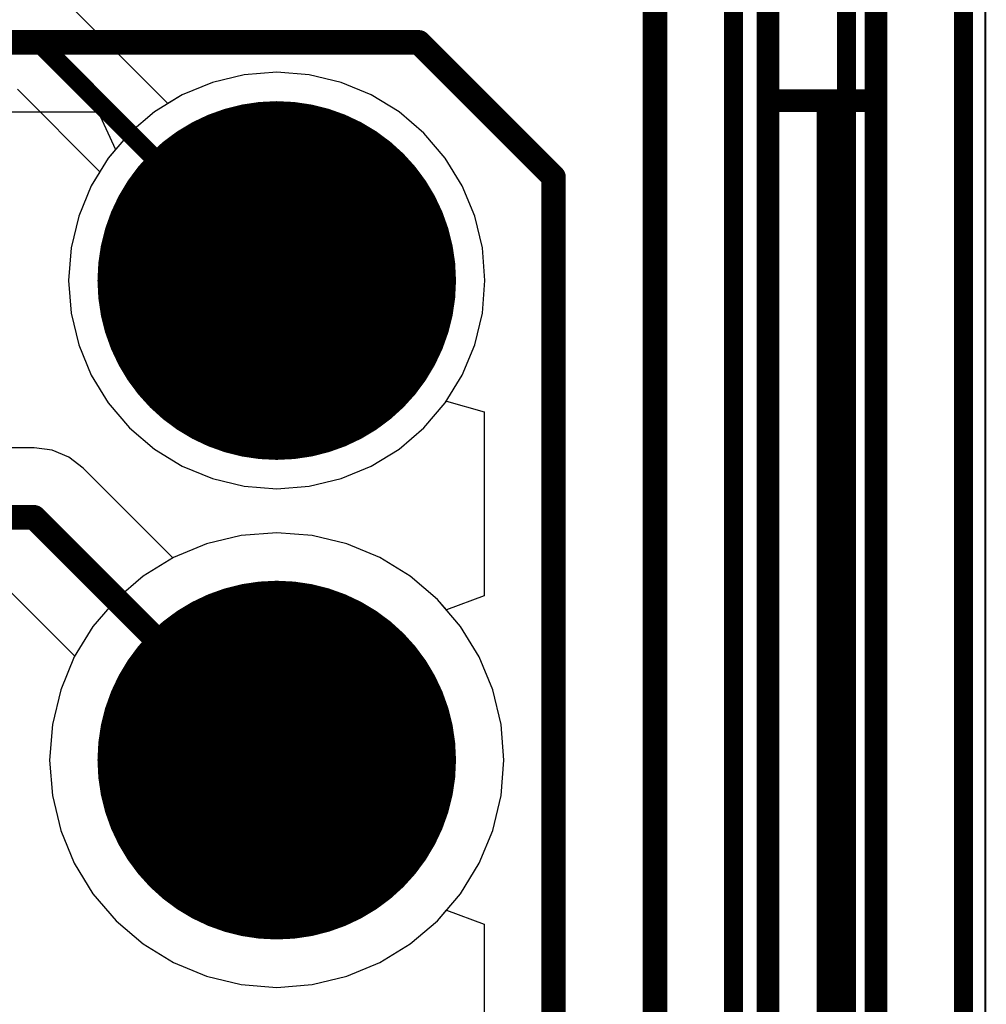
# Model space of a CAD drawing. Header units: millimetres. Extents: x 138 to 555, y 26 to 334.
# Tile 73 of 256: x 344.08 to 349.2, y 87.61 to 92.82. Entities that reach past the tile are written whole.
import ezdxf

# ---------------------------------------------------------------- set-up
doc = ezdxf.new("R2010")
doc.units = ezdxf.units.MM
for name, color, linetype in [('BottomLayer', 5, 'Continuous'), ('BottomSolder', 6, 'Continuous'), ('DrillDrawing', 1, 'Continuous'), ('Mechanical20', 56, 'Continuous'), ('Mechanical27', 56, 'Continuous'), ('MidLayer1', 16, 'Continuous'), ('MidLayer2', 76, 'Continuous'), ('MidLayer3', 90, 'Continuous'), ('MidLayer4', 156, 'Continuous'), ('MultiLayer', 9, 'Continuous'), ('PadHoleLayer', 156, 'Continuous'), ('TopLayer', 1, 'Continuous'), ('TopOverlay', 2, 'Continuous'), ('TopSolder', 216, 'Continuous')]:
    doc.layers.add(name, color=color, linetype=linetype)

# ---------------------------------------------------------------- blocks, each defined once
blk = doc.blocks.new('CON_SAMTEC_TST_117_01_T_D_519')
at = {"layer": 'BottomLayer', "const_width": 0.9}
for points in [[(-5.53, -1.27, 1), (-4.63, -1.27, 1)], [(-2.99, -1.27, 1), (-2.09, -1.27, 1)]]:
    blk.add_lwpolyline(points, format="xyb", close=True, dxfattribs=at)
at = {"layer": 'BottomSolder', "const_width": 0.95}
for points in [[(-5.555, -1.27, 1), (-4.605, -1.27, 1)], [(-3.015, -1.27, 1), (-2.065, -1.27, 1)]]:
    blk.add_lwpolyline(points, format="xyb", close=True, dxfattribs=at)
at = {"layer": 'Mechanical20', "const_width": 0.01}
blk.add_lwpolyline([(-25.6, -5.025), (25.6, -5.025)], dxfattribs=at)
at = {"layer": 'Mechanical27', "const_width": 0.01}
for points in [[(-24.8285, -3.8735), (-1.5875, -3.8735)], [(-1.5875, -3.8735), (1.5875, -3.8735)], [(-1.5875, -3.8735), (-1.5875, -4.445)], [(-25.146, -4.191), (-1.5875, -4.191)], [(-25.4, -4.445), (25.4, -4.445)]]:
    blk.add_lwpolyline(points, dxfattribs=at)
at = {"layer": 'Mechanical27', "const_width": 0.005}
for points in [[(-1.59, -3.8735, 1), (-1.585, -3.8735, 1)], [(-1.59, -3.8735, 1), (-1.585, -3.8735, 1)], [(-1.59, -3.8735, 1), (-1.585, -3.8735, 1)], [(-1.59, -4.191, 1), (-1.585, -4.191, 1)], [(-1.59, -4.445, 1), (-1.585, -4.445, 1)]]:
    blk.add_lwpolyline(points, format="xyb", close=True, dxfattribs=at)
at = {"layer": 'MidLayer1', "const_width": 0.9}
for points in [[(-5.53, -1.27, 1), (-4.63, -1.27, 1)], [(-2.99, -1.27, 1), (-2.09, -1.27, 1)]]:
    blk.add_lwpolyline(points, format="xyb", close=True, dxfattribs=at)
at = {"layer": 'MidLayer2', "const_width": 0.9}
for points in [[(-5.53, -1.27, 1), (-4.63, -1.27, 1)], [(-2.99, -1.27, 1), (-2.09, -1.27, 1)]]:
    blk.add_lwpolyline(points, format="xyb", close=True, dxfattribs=at)
at = {"layer": 'MidLayer3', "const_width": 0.9}
for points in [[(-5.53, -1.27, 1), (-4.63, -1.27, 1)], [(-2.99, -1.27, 1), (-2.09, -1.27, 1)]]:
    blk.add_lwpolyline(points, format="xyb", close=True, dxfattribs=at)
at = {"layer": 'MidLayer4', "const_width": 0.9}
for points in [[(-5.53, -1.27, 1), (-4.63, -1.27, 1)], [(-2.99, -1.27, 1), (-2.09, -1.27, 1)]]:
    blk.add_lwpolyline(points, format="xyb", close=True, dxfattribs=at)
at = {"layer": 'MultiLayer', "const_width": 0.9}
for points in [[(-5.53, -1.27, 1), (-4.63, -1.27, 1)], [(-2.99, -1.27, 1), (-2.09, -1.27, 1)]]:
    blk.add_lwpolyline(points, format="xyb", close=True, dxfattribs=at)
at = {"layer": 'PadHoleLayer', "const_width": 0.55}
for points in [[(-5.355, -1.27, 1), (-4.805, -1.27, 1)], [(-2.815, -1.27, 1), (-2.265, -1.27, 1)]]:
    blk.add_lwpolyline(points, format="xyb", close=True, dxfattribs=at)
at = {"layer": 'TopLayer', "const_width": 0.9}
for points in [[(-5.53, -1.27, 1), (-4.63, -1.27, 1)], [(-2.99, -1.27, 1), (-2.09, -1.27, 1)]]:
    blk.add_lwpolyline(points, format="xyb", close=True, dxfattribs=at)
at = {"layer": 'TopOverlay', "const_width": 0.12}
for points in [[(-24.8285, -3.8735), (-1.5875, -3.8735)], [(-1.5875, -3.8735), (-1.5875, -4.445)], [(-1.5875, -3.8735), (1.5875, -3.8735)], [(-25.146, -4.191), (-1.5875, -4.191)], [(-25.4, -4.445), (25.4, -4.445)]]:
    blk.add_lwpolyline(points, dxfattribs=at)
at = {"layer": 'TopOverlay', "const_width": 0.06}
for points in [[(-1.6175, -3.8735, 1), (-1.5575, -3.8735, 1)], [(-1.6175, -3.8735, 1), (-1.5575, -3.8735, 1)], [(-1.6175, -3.8735, 1), (-1.5575, -3.8735, 1)], [(-1.6175, -4.191, 1), (-1.5575, -4.191, 1)], [(-1.6175, -4.445, 1), (-1.5575, -4.445, 1)]]:
    blk.add_lwpolyline(points, format="xyb", close=True, dxfattribs=at)
at = {"layer": 'TopSolder', "const_width": 0.95}
for points in [[(-5.555, -1.27, 1), (-4.605, -1.27, 1)], [(-3.015, -1.27, 1), (-2.065, -1.27, 1)]]:
    blk.add_lwpolyline(points, format="xyb", close=True, dxfattribs=at)

msp = doc.modelspace()

# ---------------------------------------------------------------- linework, layer by layer
at = {"layer": 'BottomLayer'}
for p, q in [((343.777, 92.3355), (344.4937, 92.3355)), ((344.4937, 92.3355), (344.5859, 92.1355)), ((344.5859, 92.1355), (344.5478, 92.091)), ((344.5478, 92.091), (344.4573, 91.9433)), ((344.4573, 91.9433), (344.3911, 91.7834)), ((344.3911, 91.7834), (344.3506, 91.615)), ((344.3506, 91.615), (344.3371, 91.4424)), ((344.3371, 91.4424), (344.3506, 91.2698)), ((344.3506, 91.2698), (344.3911, 91.1014)), ((344.3911, 91.1014), (344.4573, 90.9415)), ((344.4573, 90.9415), (344.5478, 90.7938)), ((344.5478, 90.7938), (344.6602, 90.6622)), ((346.2207, 90.6622), (346.3331, 90.7938)), ((346.3331, 90.7938), (346.3392, 90.8037)), ((346.3392, 90.8037), (346.5392, 90.7473)), ((346.5392, 90.7473), (346.5392, 89.7716)), ((344.6602, 90.6622), (344.7919, 90.5497)), ((346.089, 90.5497), (346.2207, 90.6622)), ((344.1545, 90.5565), (343.7807, 90.5565)), ((344.2497, 90.544), (344.1545, 90.5565)), ((344.3385, 90.5072), (344.2497, 90.544)), ((344.7919, 90.5497), (344.9395, 90.4593)), ((345.9414, 90.4593), (346.089, 90.5497)), ((344.4148, 90.4487), (344.3385, 90.5072)), ((344.8906, 89.9729), (344.4148, 90.4487)), ((344.9395, 90.4593), (345.0995, 90.393)), ((345.7814, 90.393), (345.9414, 90.4593)), ((345.0995, 90.393), (345.2678, 90.3526)), ((345.6131, 90.3526), (345.7814, 90.393)), ((345.2678, 90.3526), (345.4405, 90.339)), ((345.4405, 90.339), (345.6131, 90.3526)), ((345.2522, 90.0913), (345.0685, 90.0472)), ((345.4405, 90.1061), (345.2522, 90.0913)), ((345.6288, 90.0913), (345.4405, 90.1061)), ((345.8124, 90.0472), (345.6288, 90.0913)), ((345.0685, 90.0472), (344.894, 89.9749)), ((345.9869, 89.9749), (345.8124, 90.0472)), ((344.894, 89.9749), (344.8906, 89.9729)), ((346.148, 89.8762), (345.9869, 89.9749)), ((346.2916, 89.7535), (346.148, 89.8762)), ((344.0132, 89.809), (344.37, 89.4522)), ((346.3392, 89.6979), (346.2916, 89.7535)), ((346.5392, 89.7716), (346.3392, 89.6979)), ((344.3679, 89.4489), (344.2957, 89.2744)), ((344.37, 89.4522), (344.3679, 89.4489)), ((344.2957, 89.2744), (344.2516, 89.0907)), ((344.2516, 89.0907), (344.2367, 88.9024)), ((344.2367, 88.9024), (344.2516, 88.7141)), ((344.2516, 88.7141), (344.2957, 88.5304)), ((344.2957, 88.5304), (344.3679, 88.3559)), ((344.3679, 88.3559), (344.4666, 88.1949)), ((344.4666, 88.1949), (344.5893, 88.0512)), ((346.2916, 88.0512), (346.3392, 88.1069)), ((346.3392, 88.1069), (346.5392, 88.0331)), ((344.5893, 88.0512), (344.7329, 87.9286)), ((346.148, 87.9286), (346.2916, 88.0512)), ((346.5392, 88.0331), (346.5392, 87.0575)), ((344.7329, 87.9286), (344.894, 87.8299)), ((345.9869, 87.8299), (346.148, 87.9286)), ((344.894, 87.8299), (345.0685, 87.7576)), ((345.8124, 87.7576), (345.9869, 87.8299)), ((345.0685, 87.7576), (345.2522, 87.7135)), ((345.2522, 87.7135), (345.4405, 87.6987)), ((345.4405, 87.6987), (345.6288, 87.7135)), ((345.6288, 87.7135), (345.8124, 87.7576))]:
    msp.add_line(p, q, dxfattribs=at)
for points, const_width in [([(349.0796, 72.0829), (349.0796, 101.8617)], 0.1), ([(348.4599, 71.4132), (348.4599, 101.7705)], 0.1), ([(347.8613, 72.1487), (347.8613, 99.5602)], 0.1), ([(347.445, 75.667), (347.445, 93.9468)], 0.13), ([(341.769, 92.7037), (346.1937, 92.7037)], 0.13), ([(346.1937, 92.7037), (346.9073, 91.99)], 0.13), ([(346.9073, 85.2892), (346.9073, 91.99)], 0.13), ([(342.1163, 90.1884), (344.1545, 90.1884)], 0.13), ([(344.1545, 90.1884), (345.4405, 88.9024)], 0.13)]:
    msp.add_lwpolyline(points, dxfattribs=dict(at, const_width=const_width))
at = {"layer": 'BottomLayer', "const_width": 0.065}
for points in [[(346.1612, 92.7037, 1), (346.2262, 92.7037, 1)], [(346.1612, 92.7037, 1), (346.2262, 92.7037, 1)], [(346.8748, 91.99, 1), (346.9398, 91.99, 1)], [(346.8748, 91.99, 1), (346.9398, 91.99, 1)], [(344.122, 90.1884, 1), (344.187, 90.1884, 1)], [(344.122, 90.1884, 1), (344.187, 90.1884, 1)], [(345.408, 88.9024, 1), (345.473, 88.9024, 1)]]:
    msp.add_lwpolyline(points, format="xyb", close=True, dxfattribs=at)
at = {"layer": 'DrillDrawing', "const_width": 0.0508}
for points in [[(345.1865, 91.6964), (345.4405, 91.5694)], [(345.1865, 91.6964), (345.3135, 91.4424)], [(345.4405, 91.5694), (345.6945, 91.6964)], [(345.5675, 91.4424), (345.6945, 91.6964)], [(345.2881, 91.5948), (345.4405, 91.5186)], [(345.2881, 91.5948), (345.3643, 91.4424)], [(345.4405, 91.5186), (345.5929, 91.5948)], [(345.5167, 91.4424), (345.5929, 91.5948)], [(345.1865, 91.1884), (345.3135, 91.4424)], [(345.2881, 91.29), (345.3643, 91.4424)], [(345.5167, 91.4424), (345.5929, 91.29)], [(345.5675, 91.4424), (345.6945, 91.1884)], [(345.2881, 91.29), (345.4405, 91.3662)], [(345.4405, 91.3662), (345.5929, 91.29)], [(345.1865, 91.1884), (345.4405, 91.3154)], [(345.4405, 91.3154), (345.6945, 91.1884)], [(345.1865, 89.1564), (345.4405, 89.0294)], [(345.1865, 89.1564), (345.3135, 88.9024)], [(345.4405, 89.0294), (345.6945, 89.1564)], [(345.5675, 88.9024), (345.6945, 89.1564)], [(345.2881, 89.0548), (345.4405, 88.9786)], [(345.2881, 89.0548), (345.3643, 88.9024)], [(345.4405, 88.9786), (345.5929, 89.0548)], [(345.5167, 88.9024), (345.5929, 89.0548)], [(345.1865, 88.6484), (345.3135, 88.9024)], [(345.2881, 88.75), (345.3643, 88.9024)], [(345.5167, 88.9024), (345.5929, 88.75)], [(345.5675, 88.9024), (345.6945, 88.6484)], [(345.2881, 88.75), (345.4405, 88.8262)], [(345.4405, 88.8262), (345.5929, 88.75)], [(345.1865, 88.6484), (345.4405, 88.7754)], [(345.4405, 88.7754), (345.6945, 88.6484)]]:
    msp.add_lwpolyline(points, dxfattribs=at)
at = {"layer": 'DrillDrawing', "const_width": 0.0254}
for points in [[(345.1738, 91.6964, 1), (345.1992, 91.6964, 1)], [(345.1738, 91.6964, 1), (345.1992, 91.6964, 1)], [(345.6818, 91.6964, 1), (345.7072, 91.6964, 1)], [(345.6818, 91.6964, 1), (345.7072, 91.6964, 1)], [(345.2754, 91.5948, 1), (345.3008, 91.5948, 1)], [(345.2754, 91.5948, 1), (345.3008, 91.5948, 1)], [(345.4278, 91.5694, 1), (345.4532, 91.5694, 1)], [(345.4278, 91.5694, 1), (345.4532, 91.5694, 1)], [(345.5802, 91.5948, 1), (345.6056, 91.5948, 1)], [(345.5802, 91.5948, 1), (345.6056, 91.5948, 1)], [(345.4278, 91.5186, 1), (345.4532, 91.5186, 1)], [(345.4278, 91.5186, 1), (345.4532, 91.5186, 1)], [(345.3008, 91.4424, 1), (345.3262, 91.4424, 1)], [(345.3008, 91.4424, 1), (345.3262, 91.4424, 1)], [(345.3516, 91.4424, 1), (345.377, 91.4424, 1)], [(345.3516, 91.4424, 1), (345.377, 91.4424, 1)], [(345.504, 91.4424, 1), (345.5294, 91.4424, 1)], [(345.504, 91.4424, 1), (345.5294, 91.4424, 1)], [(345.5548, 91.4424, 1), (345.5802, 91.4424, 1)], [(345.5548, 91.4424, 1), (345.5802, 91.4424, 1)], [(345.4278, 91.3662, 1), (345.4532, 91.3662, 1)], [(345.4278, 91.3662, 1), (345.4532, 91.3662, 1)], [(345.2754, 91.29, 1), (345.3008, 91.29, 1)], [(345.2754, 91.29, 1), (345.3008, 91.29, 1)], [(345.4278, 91.3154, 1), (345.4532, 91.3154, 1)], [(345.4278, 91.3154, 1), (345.4532, 91.3154, 1)], [(345.5802, 91.29, 1), (345.6056, 91.29, 1)], [(345.5802, 91.29, 1), (345.6056, 91.29, 1)], [(345.1738, 91.1884, 1), (345.1992, 91.1884, 1)], [(345.1738, 91.1884, 1), (345.1992, 91.1884, 1)], [(345.6818, 91.1884, 1), (345.7072, 91.1884, 1)], [(345.6818, 91.1884, 1), (345.7072, 91.1884, 1)], [(345.1738, 89.1564, 1), (345.1992, 89.1564, 1)], [(345.1738, 89.1564, 1), (345.1992, 89.1564, 1)], [(345.6818, 89.1564, 1), (345.7072, 89.1564, 1)], [(345.6818, 89.1564, 1), (345.7072, 89.1564, 1)], [(345.2754, 89.0548, 1), (345.3008, 89.0548, 1)], [(345.2754, 89.0548, 1), (345.3008, 89.0548, 1)], [(345.5802, 89.0548, 1), (345.6056, 89.0548, 1)], [(345.5802, 89.0548, 1), (345.6056, 89.0548, 1)], [(345.4278, 89.0294, 1), (345.4532, 89.0294, 1)], [(345.4278, 89.0294, 1), (345.4532, 89.0294, 1)], [(345.4278, 88.9786, 1), (345.4532, 88.9786, 1)], [(345.4278, 88.9786, 1), (345.4532, 88.9786, 1)], [(345.3008, 88.9024, 1), (345.3262, 88.9024, 1)], [(345.3008, 88.9024, 1), (345.3262, 88.9024, 1)], [(345.3516, 88.9024, 1), (345.377, 88.9024, 1)], [(345.3516, 88.9024, 1), (345.377, 88.9024, 1)], [(345.504, 88.9024, 1), (345.5294, 88.9024, 1)], [(345.504, 88.9024, 1), (345.5294, 88.9024, 1)], [(345.5548, 88.9024, 1), (345.5802, 88.9024, 1)], [(345.5548, 88.9024, 1), (345.5802, 88.9024, 1)], [(345.4278, 88.8262, 1), (345.4532, 88.8262, 1)], [(345.4278, 88.8262, 1), (345.4532, 88.8262, 1)], [(345.2754, 88.75, 1), (345.3008, 88.75, 1)], [(345.2754, 88.75, 1), (345.3008, 88.75, 1)], [(345.4278, 88.7754, 1), (345.4532, 88.7754, 1)], [(345.4278, 88.7754, 1), (345.4532, 88.7754, 1)], [(345.5802, 88.75, 1), (345.6056, 88.75, 1)], [(345.5802, 88.75, 1), (345.6056, 88.75, 1)], [(345.1738, 88.6484, 1), (345.1992, 88.6484, 1)], [(345.1738, 88.6484, 1), (345.1992, 88.6484, 1)], [(345.6818, 88.6484, 1), (345.7072, 88.6484, 1)], [(345.6818, 88.6484, 1), (345.7072, 88.6484, 1)]]:
    msp.add_lwpolyline(points, format="xyb", close=True, dxfattribs=at)
at = {"layer": 'MidLayer1'}
for p, q in [((345.2678, 92.5322), (345.0995, 92.4918)), ((345.4405, 92.5458), (345.2678, 92.5322)), ((345.6131, 92.5322), (345.4405, 92.5458)), ((345.7814, 92.4918), (345.6131, 92.5322)), ((345.0995, 92.4918), (344.9395, 92.4255)), ((345.9414, 92.4255), (345.7814, 92.4918)), ((344.9395, 92.4255), (344.7919, 92.3351)), ((346.089, 92.3351), (345.9414, 92.4255)), ((344.7919, 92.3351), (344.6602, 92.2226)), ((346.2207, 92.2226), (346.089, 92.3351)), ((344.6602, 92.2226), (344.5478, 92.091)), ((346.3331, 92.091), (346.2207, 92.2226)), ((344.5478, 92.091), (344.4573, 91.9433)), ((346.4236, 91.9433), (346.3331, 92.091)), ((344.4573, 91.9433), (344.3911, 91.7834)), ((346.4899, 91.7834), (346.4236, 91.9433)), ((344.3911, 91.7834), (344.3506, 91.615)), ((346.5303, 91.615), (346.4899, 91.7834)), ((344.3506, 91.615), (344.3371, 91.4424)), ((346.5439, 91.4424), (346.5303, 91.615)), ((344.3371, 91.4424), (344.3506, 91.2698)), ((346.5303, 91.2698), (346.5439, 91.4424)), ((344.3506, 91.2698), (344.3911, 91.1014)), ((346.4899, 91.1014), (346.5303, 91.2698)), ((344.3911, 91.1014), (344.4573, 90.9415)), ((346.4236, 90.9415), (346.4899, 91.1014)), ((344.4573, 90.9415), (344.5478, 90.7938)), ((346.3331, 90.7938), (346.4236, 90.9415)), ((344.5478, 90.7938), (344.6602, 90.6622)), ((346.2207, 90.6622), (346.3331, 90.7938)), ((344.6602, 90.6622), (344.7919, 90.5497)), ((346.089, 90.5497), (346.2207, 90.6622)), ((344.7919, 90.5497), (344.9395, 90.4593)), ((345.9414, 90.4593), (346.089, 90.5497)), ((344.9395, 90.4593), (345.0995, 90.393)), ((345.7814, 90.393), (345.9414, 90.4593)), ((345.0995, 90.393), (345.2678, 90.3526)), ((345.6131, 90.3526), (345.7814, 90.393)), ((345.2678, 90.3526), (345.4405, 90.339)), ((345.4405, 90.339), (345.6131, 90.3526)), ((345.2522, 90.0913), (345.0685, 90.0472)), ((345.4405, 90.1061), (345.2522, 90.0913)), ((345.6288, 90.0913), (345.4405, 90.1061)), ((345.8124, 90.0472), (345.6288, 90.0913)), ((345.0685, 90.0472), (344.894, 89.9749)), ((345.9869, 89.9749), (345.8124, 90.0472)), ((344.894, 89.9749), (344.7329, 89.8762)), ((346.148, 89.8762), (345.9869, 89.9749)), ((344.7329, 89.8762), (344.5893, 89.7535)), ((346.2916, 89.7535), (346.148, 89.8762)), ((344.5893, 89.7535), (344.4666, 89.6099)), ((346.4143, 89.6099), (346.2916, 89.7535)), ((344.4666, 89.6099), (344.3679, 89.4489)), ((346.513, 89.4489), (346.4143, 89.6099)), ((344.3679, 89.4489), (344.2957, 89.2744)), ((346.5853, 89.2744), (346.513, 89.4489)), ((344.2957, 89.2744), (344.2516, 89.0907)), ((346.6293, 89.0907), (346.5853, 89.2744)), ((344.2516, 89.0907), (344.2367, 88.9024)), ((346.6442, 88.9024), (346.6293, 89.0907)), ((344.2367, 88.9024), (344.2516, 88.7141)), ((346.6293, 88.7141), (346.6442, 88.9024)), ((344.2516, 88.7141), (344.2957, 88.5304)), ((346.5853, 88.5304), (346.6293, 88.7141)), ((344.2957, 88.5304), (344.3679, 88.3559)), ((346.513, 88.3559), (346.5853, 88.5304)), ((344.3679, 88.3559), (344.4666, 88.1949)), ((346.4143, 88.1949), (346.513, 88.3559)), ((344.4666, 88.1949), (344.5893, 88.0512)), ((346.2916, 88.0512), (346.4143, 88.1949)), ((344.5893, 88.0512), (344.7329, 87.9286)), ((346.148, 87.9286), (346.2916, 88.0512)), ((344.7329, 87.9286), (344.894, 87.8299)), ((345.9869, 87.8299), (346.148, 87.9286)), ((344.894, 87.8299), (345.0685, 87.7576)), ((345.8124, 87.7576), (345.9869, 87.8299)), ((345.0685, 87.7576), (345.2522, 87.7135)), ((345.2522, 87.7135), (345.4405, 87.6987)), ((345.4405, 87.6987), (345.6288, 87.7135)), ((345.6288, 87.7135), (345.8124, 87.7576))]:
    msp.add_line(p, q, dxfattribs=at)
at = {"layer": 'MidLayer2'}
for p, q in [((345.2678, 92.5322), (345.0995, 92.4918)), ((345.4405, 92.5458), (345.2678, 92.5322)), ((345.6131, 92.5322), (345.4405, 92.5458)), ((345.7814, 92.4918), (345.6131, 92.5322)), ((345.0995, 92.4918), (344.9395, 92.4255)), ((345.9414, 92.4255), (345.7814, 92.4918)), ((344.9395, 92.4255), (344.7919, 92.3351)), ((346.089, 92.3351), (345.9414, 92.4255)), ((344.7919, 92.3351), (344.6602, 92.2226)), ((346.2207, 92.2226), (346.089, 92.3351)), ((344.6602, 92.2226), (344.5478, 92.091)), ((346.3331, 92.091), (346.2207, 92.2226)), ((344.5478, 92.091), (344.4573, 91.9433)), ((346.4236, 91.9433), (346.3331, 92.091)), ((344.4573, 91.9433), (344.3911, 91.7834)), ((346.4899, 91.7834), (346.4236, 91.9433)), ((344.3911, 91.7834), (344.3506, 91.615)), ((346.5303, 91.615), (346.4899, 91.7834)), ((344.3506, 91.615), (344.3371, 91.4424)), ((346.5439, 91.4424), (346.5303, 91.615)), ((344.3371, 91.4424), (344.3506, 91.2698)), ((346.5303, 91.2698), (346.5439, 91.4424)), ((344.3506, 91.2698), (344.3911, 91.1014)), ((346.4899, 91.1014), (346.5303, 91.2698)), ((344.3911, 91.1014), (344.4573, 90.9415)), ((346.4236, 90.9415), (346.4899, 91.1014)), ((344.4573, 90.9415), (344.5478, 90.7938)), ((346.3331, 90.7938), (346.4236, 90.9415)), ((344.5478, 90.7938), (344.6602, 90.6622)), ((346.2207, 90.6622), (346.3331, 90.7938)), ((344.6602, 90.6622), (344.7919, 90.5497)), ((346.089, 90.5497), (346.2207, 90.6622)), ((344.7919, 90.5497), (344.9395, 90.4593)), ((345.9414, 90.4593), (346.089, 90.5497)), ((344.9395, 90.4593), (345.0995, 90.393)), ((345.7814, 90.393), (345.9414, 90.4593)), ((345.0995, 90.393), (345.2678, 90.3526)), ((345.6131, 90.3526), (345.7814, 90.393)), ((345.2678, 90.3526), (345.4405, 90.339)), ((345.4405, 90.339), (345.6131, 90.3526)), ((345.2522, 90.0913), (345.0685, 90.0472)), ((345.4405, 90.1061), (345.2522, 90.0913)), ((345.6288, 90.0913), (345.4405, 90.1061)), ((345.8124, 90.0472), (345.6288, 90.0913)), ((345.0685, 90.0472), (344.894, 89.9749)), ((345.9869, 89.9749), (345.8124, 90.0472)), ((344.894, 89.9749), (344.7329, 89.8762)), ((346.148, 89.8762), (345.9869, 89.9749)), ((344.7329, 89.8762), (344.5893, 89.7535)), ((346.2916, 89.7535), (346.148, 89.8762)), ((344.5893, 89.7535), (344.4666, 89.6099)), ((346.4143, 89.6099), (346.2916, 89.7535)), ((344.4666, 89.6099), (344.3679, 89.4489)), ((346.513, 89.4489), (346.4143, 89.6099)), ((344.3679, 89.4489), (344.2957, 89.2744)), ((346.5853, 89.2744), (346.513, 89.4489)), ((344.2957, 89.2744), (344.2516, 89.0907)), ((346.6293, 89.0907), (346.5853, 89.2744)), ((344.2516, 89.0907), (344.2367, 88.9024)), ((346.6442, 88.9024), (346.6293, 89.0907)), ((344.2367, 88.9024), (344.2516, 88.7141)), ((346.6293, 88.7141), (346.6442, 88.9024)), ((344.2516, 88.7141), (344.2957, 88.5304)), ((346.5853, 88.5304), (346.6293, 88.7141)), ((344.2957, 88.5304), (344.3679, 88.3559)), ((346.513, 88.3559), (346.5853, 88.5304)), ((344.3679, 88.3559), (344.4666, 88.1949)), ((346.4143, 88.1949), (346.513, 88.3559)), ((344.4666, 88.1949), (344.5893, 88.0512)), ((346.2916, 88.0512), (346.4143, 88.1949)), ((344.5893, 88.0512), (344.7329, 87.9286)), ((346.148, 87.9286), (346.2916, 88.0512)), ((344.7329, 87.9286), (344.894, 87.8299)), ((345.9869, 87.8299), (346.148, 87.9286)), ((344.894, 87.8299), (345.0685, 87.7576)), ((345.8124, 87.7576), (345.9869, 87.8299)), ((345.0685, 87.7576), (345.2522, 87.7135)), ((345.2522, 87.7135), (345.4405, 87.6987)), ((345.4405, 87.6987), (345.6288, 87.7135)), ((345.6288, 87.7135), (345.8124, 87.7576))]:
    msp.add_line(p, q, dxfattribs=at)
at = {"layer": 'MidLayer3'}
for p, q in [((345.2678, 92.5322), (345.0995, 92.4918)), ((345.4405, 92.5458), (345.2678, 92.5322)), ((345.6131, 92.5322), (345.4405, 92.5458)), ((345.7814, 92.4918), (345.6131, 92.5322)), ((345.0995, 92.4918), (344.9395, 92.4255)), ((345.9414, 92.4255), (345.7814, 92.4918)), ((344.9395, 92.4255), (344.7919, 92.3351)), ((346.089, 92.3351), (345.9414, 92.4255)), ((344.7919, 92.3351), (344.6602, 92.2226)), ((346.2207, 92.2226), (346.089, 92.3351)), ((344.6602, 92.2226), (344.5478, 92.091)), ((346.3331, 92.091), (346.2207, 92.2226)), ((344.5478, 92.091), (344.4573, 91.9433)), ((346.4236, 91.9433), (346.3331, 92.091)), ((344.4573, 91.9433), (344.3911, 91.7834)), ((346.4899, 91.7834), (346.4236, 91.9433)), ((344.3911, 91.7834), (344.3506, 91.615)), ((346.5303, 91.615), (346.4899, 91.7834)), ((344.3506, 91.615), (344.3371, 91.4424)), ((346.5439, 91.4424), (346.5303, 91.615)), ((344.3371, 91.4424), (344.3506, 91.2698)), ((346.5303, 91.2698), (346.5439, 91.4424)), ((344.3506, 91.2698), (344.3911, 91.1014)), ((346.4899, 91.1014), (346.5303, 91.2698)), ((344.3911, 91.1014), (344.4573, 90.9415)), ((346.4236, 90.9415), (346.4899, 91.1014)), ((344.4573, 90.9415), (344.5478, 90.7938)), ((346.3331, 90.7938), (346.4236, 90.9415)), ((344.5478, 90.7938), (344.6602, 90.6622)), ((346.2207, 90.6622), (346.3331, 90.7938)), ((344.6602, 90.6622), (344.7919, 90.5497)), ((346.089, 90.5497), (346.2207, 90.6622)), ((344.7919, 90.5497), (344.9395, 90.4593)), ((345.9414, 90.4593), (346.089, 90.5497)), ((344.9395, 90.4593), (345.0995, 90.393)), ((345.7814, 90.393), (345.9414, 90.4593)), ((345.0995, 90.393), (345.2678, 90.3526)), ((345.6131, 90.3526), (345.7814, 90.393)), ((345.2678, 90.3526), (345.4405, 90.339)), ((345.4405, 90.339), (345.6131, 90.3526)), ((345.2522, 90.0913), (345.0685, 90.0472)), ((345.4405, 90.1061), (345.2522, 90.0913)), ((345.6288, 90.0913), (345.4405, 90.1061)), ((345.8124, 90.0472), (345.6288, 90.0913)), ((345.0685, 90.0472), (344.894, 89.9749)), ((345.9869, 89.9749), (345.8124, 90.0472)), ((344.894, 89.9749), (344.7329, 89.8762)), ((346.148, 89.8762), (345.9869, 89.9749)), ((344.7329, 89.8762), (344.5893, 89.7535)), ((346.2916, 89.7535), (346.148, 89.8762)), ((344.5893, 89.7535), (344.4666, 89.6099)), ((346.4143, 89.6099), (346.2916, 89.7535)), ((344.4666, 89.6099), (344.3679, 89.4489)), ((346.513, 89.4489), (346.4143, 89.6099)), ((344.3679, 89.4489), (344.2957, 89.2744)), ((346.5853, 89.2744), (346.513, 89.4489)), ((344.2957, 89.2744), (344.2516, 89.0907)), ((346.6293, 89.0907), (346.5853, 89.2744)), ((344.2516, 89.0907), (344.2367, 88.9024)), ((346.6442, 88.9024), (346.6293, 89.0907)), ((344.2367, 88.9024), (344.2516, 88.7141)), ((346.6293, 88.7141), (346.6442, 88.9024)), ((344.2516, 88.7141), (344.2957, 88.5304)), ((346.5853, 88.5304), (346.6293, 88.7141)), ((344.2957, 88.5304), (344.3679, 88.3559)), ((346.513, 88.3559), (346.5853, 88.5304)), ((344.3679, 88.3559), (344.4666, 88.1949)), ((346.4143, 88.1949), (346.513, 88.3559)), ((344.4666, 88.1949), (344.5893, 88.0512)), ((346.2916, 88.0512), (346.4143, 88.1949)), ((344.5893, 88.0512), (344.7329, 87.9286)), ((346.148, 87.9286), (346.2916, 88.0512)), ((344.7329, 87.9286), (344.894, 87.8299)), ((345.9869, 87.8299), (346.148, 87.9286)), ((344.894, 87.8299), (345.0685, 87.7576)), ((345.8124, 87.7576), (345.9869, 87.8299)), ((345.0685, 87.7576), (345.2522, 87.7135)), ((345.2522, 87.7135), (345.4405, 87.6987)), ((345.4405, 87.6987), (345.6288, 87.7135)), ((345.6288, 87.7135), (345.8124, 87.7576))]:
    msp.add_line(p, q, dxfattribs=at)
at = {"layer": 'MidLayer4'}
for p, q in [((345.2678, 92.5322), (345.0995, 92.4918)), ((345.4405, 92.5458), (345.2678, 92.5322)), ((345.6131, 92.5322), (345.4405, 92.5458)), ((345.7814, 92.4918), (345.6131, 92.5322)), ((345.0995, 92.4918), (344.9395, 92.4255)), ((345.9414, 92.4255), (345.7814, 92.4918)), ((344.9395, 92.4255), (344.7919, 92.3351)), ((346.089, 92.3351), (345.9414, 92.4255)), ((344.7919, 92.3351), (344.6602, 92.2226)), ((346.2207, 92.2226), (346.089, 92.3351)), ((344.6602, 92.2226), (344.5478, 92.091)), ((346.3331, 92.091), (346.2207, 92.2226)), ((344.5478, 92.091), (344.4573, 91.9433)), ((346.4236, 91.9433), (346.3331, 92.091)), ((344.4573, 91.9433), (344.3911, 91.7834)), ((346.4899, 91.7834), (346.4236, 91.9433)), ((344.3911, 91.7834), (344.3506, 91.615)), ((346.5303, 91.615), (346.4899, 91.7834)), ((344.3506, 91.615), (344.3371, 91.4424)), ((346.5439, 91.4424), (346.5303, 91.615)), ((344.3371, 91.4424), (344.3506, 91.2698)), ((346.5303, 91.2698), (346.5439, 91.4424)), ((344.3506, 91.2698), (344.3911, 91.1014)), ((346.4899, 91.1014), (346.5303, 91.2698)), ((344.3911, 91.1014), (344.4573, 90.9415)), ((346.4236, 90.9415), (346.4899, 91.1014)), ((344.4573, 90.9415), (344.5478, 90.7938)), ((346.3331, 90.7938), (346.4236, 90.9415)), ((344.5478, 90.7938), (344.6602, 90.6622)), ((346.2207, 90.6622), (346.3331, 90.7938)), ((344.6602, 90.6622), (344.7919, 90.5497)), ((346.089, 90.5497), (346.2207, 90.6622)), ((344.7919, 90.5497), (344.9395, 90.4593)), ((345.9414, 90.4593), (346.089, 90.5497)), ((344.9395, 90.4593), (345.0995, 90.393)), ((345.7814, 90.393), (345.9414, 90.4593)), ((345.0995, 90.393), (345.2678, 90.3526)), ((345.6131, 90.3526), (345.7814, 90.393)), ((345.2678, 90.3526), (345.4405, 90.339)), ((345.4405, 90.339), (345.6131, 90.3526)), ((345.2522, 90.0913), (345.0685, 90.0472)), ((345.4405, 90.1061), (345.2522, 90.0913)), ((345.6288, 90.0913), (345.4405, 90.1061)), ((345.8124, 90.0472), (345.6288, 90.0913)), ((345.0685, 90.0472), (344.894, 89.9749)), ((345.9869, 89.9749), (345.8124, 90.0472)), ((344.894, 89.9749), (344.7329, 89.8762)), ((346.148, 89.8762), (345.9869, 89.9749)), ((344.7329, 89.8762), (344.5893, 89.7535)), ((346.2916, 89.7535), (346.148, 89.8762)), ((344.5893, 89.7535), (344.4666, 89.6099)), ((346.4143, 89.6099), (346.2916, 89.7535)), ((344.4666, 89.6099), (344.3679, 89.4489)), ((346.513, 89.4489), (346.4143, 89.6099)), ((344.3679, 89.4489), (344.2957, 89.2744)), ((346.5853, 89.2744), (346.513, 89.4489)), ((344.2957, 89.2744), (344.2516, 89.0907)), ((346.6293, 89.0907), (346.5853, 89.2744)), ((344.2516, 89.0907), (344.2367, 88.9024)), ((346.6442, 88.9024), (346.6293, 89.0907)), ((344.2367, 88.9024), (344.2516, 88.7141)), ((346.6293, 88.7141), (346.6442, 88.9024)), ((344.2516, 88.7141), (344.2957, 88.5304)), ((346.5853, 88.5304), (346.6293, 88.7141)), ((344.2957, 88.5304), (344.3679, 88.3559)), ((346.513, 88.3559), (346.5853, 88.5304)), ((344.3679, 88.3559), (344.4666, 88.1949)), ((346.4143, 88.1949), (346.513, 88.3559)), ((344.4666, 88.1949), (344.5893, 88.0512)), ((346.2916, 88.0512), (346.4143, 88.1949)), ((344.5893, 88.0512), (344.7329, 87.9286)), ((346.148, 87.9286), (346.2916, 88.0512)), ((344.7329, 87.9286), (344.894, 87.8299)), ((345.9869, 87.8299), (346.148, 87.9286)), ((344.894, 87.8299), (345.0685, 87.7576)), ((345.8124, 87.7576), (345.9869, 87.8299)), ((345.0685, 87.7576), (345.2522, 87.7135)), ((345.2522, 87.7135), (345.4405, 87.6987)), ((345.4405, 87.6987), (345.6288, 87.7135)), ((345.6288, 87.7135), (345.8124, 87.7576))]:
    msp.add_line(p, q, dxfattribs=at)
at = {"layer": 'TopLayer'}
for p, q in [((344.864, 92.3793), (344.353, 92.8903)), ((345.2678, 92.5322), (345.0995, 92.4918)), ((345.4405, 92.5458), (345.2678, 92.5322)), ((345.6131, 92.5322), (345.4405, 92.5458)), ((345.7814, 92.4918), (345.6131, 92.5322)), ((345.0995, 92.4918), (344.9395, 92.4255)), ((345.9414, 92.4255), (345.7814, 92.4918)), ((344.0672, 92.4552), (344.5036, 92.0188)), ((344.9395, 92.4255), (344.864, 92.3793)), ((346.089, 92.3351), (345.9414, 92.4255)), ((346.2207, 92.2226), (346.089, 92.3351)), ((346.3331, 92.091), (346.2207, 92.2226)), ((346.4236, 91.9433), (346.3331, 92.091)), ((344.5036, 92.0188), (344.4573, 91.9433)), ((344.4573, 91.9433), (344.3911, 91.7834)), ((346.4899, 91.7834), (346.4236, 91.9433)), ((344.3911, 91.7834), (344.3506, 91.615)), ((346.5303, 91.615), (346.4899, 91.7834)), ((344.3506, 91.615), (344.3371, 91.4424)), ((346.5439, 91.4424), (346.5303, 91.615)), ((344.3371, 91.4424), (344.3506, 91.2698)), ((346.5303, 91.2698), (346.5439, 91.4424)), ((344.3506, 91.2698), (344.3911, 91.1014)), ((346.4899, 91.1014), (346.5303, 91.2698)), ((344.3911, 91.1014), (344.4573, 90.9415)), ((346.4236, 90.9415), (346.4899, 91.1014)), ((344.4573, 90.9415), (344.5478, 90.7938)), ((346.3331, 90.7938), (346.4236, 90.9415)), ((344.5478, 90.7938), (344.6602, 90.6622)), ((346.2207, 90.6622), (346.3331, 90.7938)), ((344.6602, 90.6622), (344.7919, 90.5497)), ((346.089, 90.5497), (346.2207, 90.6622)), ((344.7919, 90.5497), (344.9395, 90.4593)), ((345.9414, 90.4593), (346.089, 90.5497)), ((344.9395, 90.4593), (345.0995, 90.393)), ((345.7814, 90.393), (345.9414, 90.4593)), ((345.0995, 90.393), (345.2678, 90.3526)), ((345.6131, 90.3526), (345.7814, 90.393)), ((345.2678, 90.3526), (345.4405, 90.339)), ((345.4405, 90.339), (345.6131, 90.3526)), ((345.2522, 90.0913), (345.0685, 90.0472)), ((345.4405, 90.1061), (345.2522, 90.0913)), ((345.6288, 90.0913), (345.4405, 90.1061)), ((345.8124, 90.0472), (345.6288, 90.0913)), ((345.0685, 90.0472), (344.894, 89.9749)), ((345.9869, 89.9749), (345.8124, 90.0472)), ((344.894, 89.9749), (344.7329, 89.8762)), ((346.148, 89.8762), (345.9869, 89.9749)), ((344.7329, 89.8762), (344.5893, 89.7535)), ((346.2916, 89.7535), (346.148, 89.8762)), ((344.5893, 89.7535), (344.4666, 89.6099)), ((346.4143, 89.6099), (346.2916, 89.7535)), ((344.4666, 89.6099), (344.3679, 89.4489)), ((346.513, 89.4489), (346.4143, 89.6099)), ((344.3679, 89.4489), (344.2957, 89.2744)), ((346.5853, 89.2744), (346.513, 89.4489)), ((344.2957, 89.2744), (344.2516, 89.0907)), ((346.6293, 89.0907), (346.5853, 89.2744)), ((344.2516, 89.0907), (344.2367, 88.9024)), ((346.6442, 88.9024), (346.6293, 89.0907)), ((344.2367, 88.9024), (344.2516, 88.7141)), ((346.6293, 88.7141), (346.6442, 88.9024)), ((344.2516, 88.7141), (344.2957, 88.5304)), ((346.5853, 88.5304), (346.6293, 88.7141)), ((344.2957, 88.5304), (344.3679, 88.3559)), ((346.513, 88.3559), (346.5853, 88.5304)), ((344.3679, 88.3559), (344.4666, 88.1949)), ((346.4143, 88.1949), (346.513, 88.3559)), ((344.4666, 88.1949), (344.5893, 88.0512)), ((346.2916, 88.0512), (346.4143, 88.1949)), ((344.5893, 88.0512), (344.7329, 87.9286)), ((346.148, 87.9286), (346.2916, 88.0512)), ((344.7329, 87.9286), (344.894, 87.8299)), ((345.9869, 87.8299), (346.148, 87.9286)), ((344.894, 87.8299), (345.0685, 87.7576)), ((345.8124, 87.7576), (345.9869, 87.8299)), ((345.0685, 87.7576), (345.2522, 87.7135)), ((345.2522, 87.7135), (345.4405, 87.6987)), ((345.4405, 87.6987), (345.6288, 87.7135)), ((345.6288, 87.7135), (345.8124, 87.7576))]:
    msp.add_line(p, q, dxfattribs=at)
at = {"layer": 'TopLayer', "const_width": 0.1}
for points in [[(338.6397, 92.7101), (344.1728, 92.7101)], [(344.1728, 92.7101), (345.4405, 91.4424)]]:
    msp.add_lwpolyline(points, dxfattribs=at)
at = {"layer": 'TopLayer', "const_width": 0.05}
for points in [[(344.1478, 92.7101, 1), (344.1978, 92.7101, 1)], [(344.1478, 92.7101, 1), (344.1978, 92.7101, 1)], [(345.4155, 91.4424, 1), (345.4655, 91.4424, 1)]]:
    msp.add_lwpolyline(points, format="xyb", close=True, dxfattribs=at)

# ---------------------------------------------------------------- block references
at = {"rotation": 90}
msp.add_blockref('CON_SAMTEC_TST_117_01_T_D_519', (344.1705, 93.9824), dxfattribs=at)

doc.saveas('drawing.dxf')
